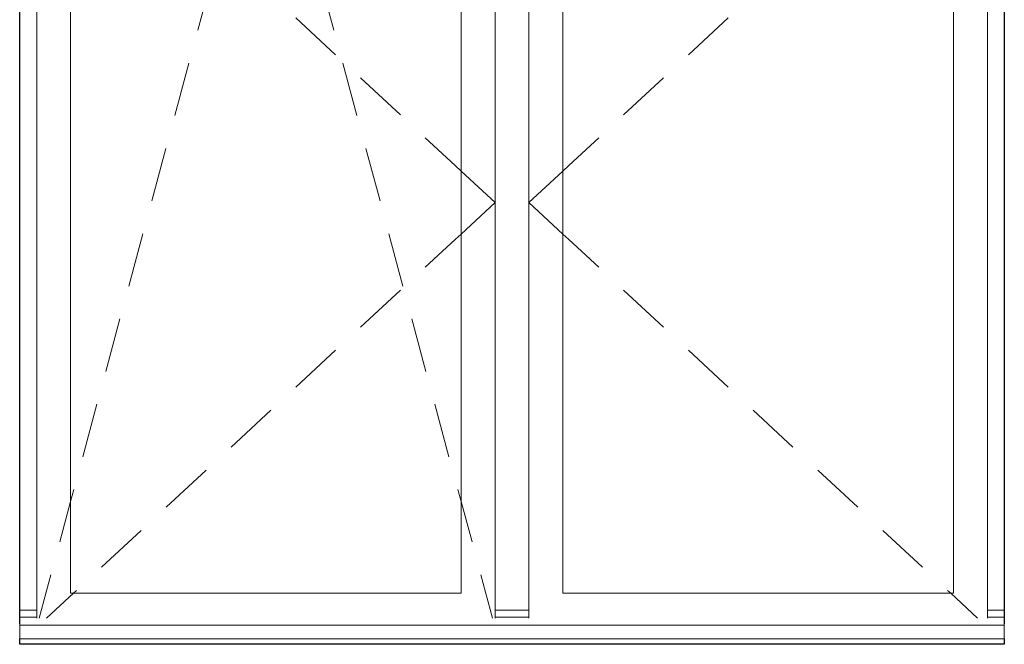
# Model space of a CAD drawing. Header units: millimetres. Extents: x -15683 to 202647, y -7448 to 20513.
# Tile 35 of 114: x 75941 to 77391, y 9422 to 10341. Entities that reach past the tile are written whole.
import ezdxf

# ---------------------------------------------------------------- set-up
doc = ezdxf.new("R2010")
doc.units = ezdxf.units.MM
doc.header["$MEASUREMENT"] = 0
doc.layers.add('Окна Archicad', color=7, linetype='Continuous')
doc.layers.add('Окна Archicad_Ном._пера__1', color=7, linetype='Continuous', lineweight=15)
doc.layers.add('Окна Archicad_Ном._пера__21', color=7, linetype='Continuous', lineweight=30)

# ---------------------------------------------------------------- blocks, each defined once
blk = doc.blocks.new('Элемент Разреза_106_2', base_point=(63923.8, 4721.7))
at = {"layer": 'Окна Archicad_Ном._пера__1', "color": 7, "linetype": 'Continuous', "lineweight": 15}
for p, q in [((75966, 9496.7), (75966, 10646.7)), ((76016, 10646.7), (76016, 9496.7)), ((76591, 9496.7), (76591, 10646.7)), ((76641, 10646.7), (76641, 9496.7)), ((76691, 9496.7), (76691, 10646.7)), ((76741, 10646.7), (76741, 9496.7)), ((77316, 9496.7), (77316, 10646.7)), ((77366, 10646.7), (77366, 9496.7)), ((76203.2, 10325.2), (76224, 10402.4)), ((76403.8, 10325.2), (76382.9, 10402.4)), ((76347.5, 10343.4), (76406.2, 10289)), ((76984.4, 10343.4), (76925.7, 10289)), ((76169.3, 10199.7), (76190.2, 10276.9)), ((76437.7, 10199.7), (76416.8, 10276.9)), ((76442.9, 10255), (76501.6, 10200.7)), ((76889, 10255), (76830.3, 10200.7)), ((76538.3, 10166.7), (76582.3, 10126)), ((76793.7, 10166.7), (76749.7, 10126)), ((76135.4, 10074.2), (76156.3, 10151.4)), ((76471.6, 10074.2), (76450.7, 10151.4)), ((76582.3, 10126), (76591, 10118)), ((76749.7, 10126), (76741, 10118)), ((76591, 10118), (76641, 10071.7)), ((76741, 10118), (76691, 10071.7)), ((76591, 10025.4), (76641, 10071.7)), ((76741, 10025.4), (76691, 10071.7)), ((76101.5, 9948.7), (76122.4, 10025.9)), ((76505.4, 9948.7), (76484.6, 10025.9)), ((76582.3, 10017.3), (76591, 10025.4)), ((76749.7, 10017.3), (76741, 10025.4)), ((76538.3, 9976.6), (76582.3, 10017.3)), ((76793.7, 9976.6), (76749.7, 10017.3)), ((76442.9, 9888.3), (76501.6, 9942.6)), ((76889, 9888.3), (76830.3, 9942.6)), ((76067.6, 9823.2), (76088.5, 9900.4)), ((76539.3, 9823.2), (76518.5, 9900.4)), ((76347.5, 9799.9), (76406.2, 9854.3)), ((76984.4, 9799.9), (76925.7, 9854.3)), ((76033.8, 9697.7), (76054.6, 9774.9)), ((76573.2, 9697.7), (76552.4, 9774.9)), ((76252.2, 9711.6), (76310.9, 9766)), ((77079.8, 9711.6), (77021.1, 9766)), ((76156.8, 9623.3), (76215.5, 9677.7)), ((77175.2, 9623.3), (77116.5, 9677.7)), ((76016, 9631.8), (76020.7, 9649.4)), ((76591, 9631.8), (76586.2, 9649.4)), ((75999.9, 9572.2), (76016, 9631.8)), ((76607.1, 9572.2), (76591, 9631.8)), ((76061.4, 9535), (76120.1, 9589.3)), ((77270.6, 9535), (77211.9, 9589.3)), ((75969.6, 9460.1), (75986.8, 9523.9)), ((76637.3, 9460.1), (76620.1, 9523.9)), ((76020, 9496.7), (76024.7, 9501)), ((77312, 9496.7), (77307.3, 9501)), ((75966, 9460.1), (75966, 9496.7)), ((75980.6, 9460.1), (76020, 9496.7)), ((76016, 9496.7), (76591, 9496.7)), ((76641, 9496.7), (76641, 9460.1)), ((76691, 9460.1), (76691, 9496.7)), ((76741, 9496.7), (77316, 9496.7)), ((77351.4, 9460.1), (77312, 9496.7)), ((77366, 9496.7), (77366, 9460.1)), ((75966, 9471.7), (75941, 9471.7)), ((76691, 9471.7), (76641, 9471.7)), ((77391, 9471.7), (77366, 9471.7)), ((75966, 9461.7), (75941, 9461.7)), ((76691, 9461.7), (76641, 9461.7)), ((77391, 9461.7), (77366, 9461.7)), ((75941, 9451.7), (75941, 9449.8)), ((75941, 9449.8), (75941, 9429.8)), ((77391, 9449.8), (75941, 9449.8)), ((77391, 9451.7), (77391, 9449.8)), ((77391, 9449.8), (77391, 9429.8)), ((77391, 9429.8), (75941, 9429.8))]:
    blk.add_line(p, q, dxfattribs=at)
at = {"layer": 'Окна Archicad_Ном._пера__21', "color": 7, "linetype": 'Continuous', "lineweight": 30}
for p, q in [((75941, 9451.7), (75941, 11271.7)), ((77391, 11271.7), (77391, 9451.7)), ((75941, 9421.7), (75941, 9429.8)), ((77391, 9429.8), (77391, 9421.7)), ((77391, 9421.7), (75941, 9421.7))]:
    blk.add_line(p, q, dxfattribs=at)

msp = doc.modelspace()

# ---------------------------------------------------------------- block references
at = {"layer": 'Окна Archicad', "lineweight": 0}
msp.add_blockref('Элемент Разреза_106_2', (63923.8, 4721.7), dxfattribs=at)

doc.saveas('drawing.dxf')
